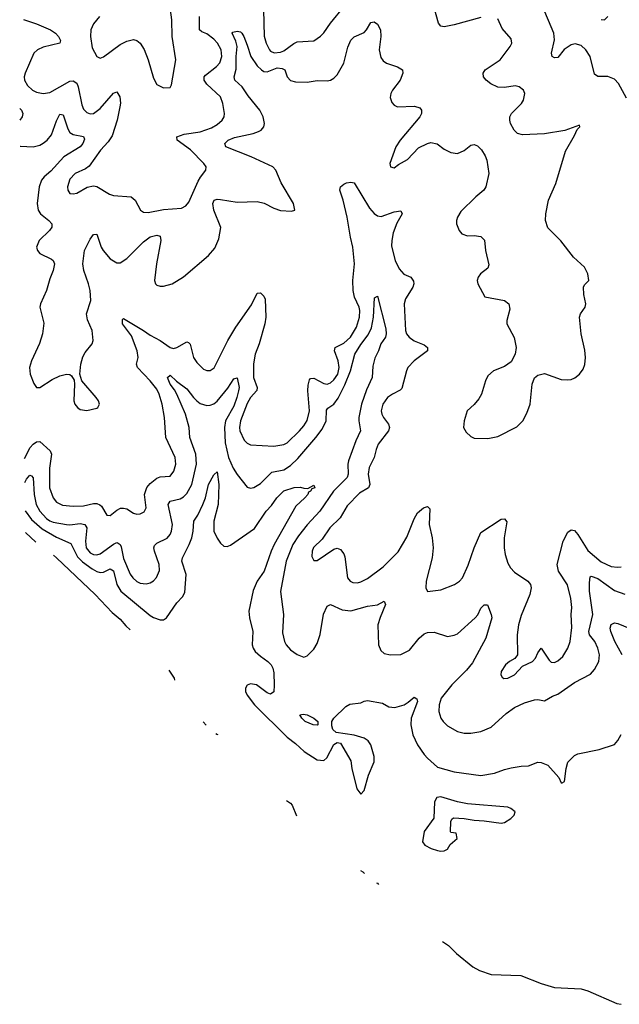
# Model space of a CAD drawing. Header units: inches. Extents: x 2143765 to 2212928, y 878963 to 1017374.
# Tile 1 of 256: x 2145069 to 2148658, y 883058 to 888951. Entities that reach past the tile are written whole.
import ezdxf

# ---------------------------------------------------------------- set-up
doc = ezdxf.new("R2010")
doc.units = ezdxf.units.IN
doc.header["$MEASUREMENT"] = 0
doc.layers.add('C1848', color=7, linetype='Continuous')

msp = doc.modelspace()

# ---------------------------------------------------------------- linework, layer by layer
at = {"layer": 'C1848', "color": 5}
for points, elevation in [([(2145546.7, 888970), (2145510, 888926.6), (2145495.2, 888890), (2145492.7, 888850), (2145502.4, 888782.4), (2145530, 888730.6), (2145550, 888721.6), (2145570, 888728.5), (2145670, 888802), (2145710, 888823.2), (2145750, 888832.7), (2145770, 888826.7), (2145790.2, 888810.2), (2145813, 888773), (2145837.4, 888710), (2145870, 888601), (2145890, 888562.8), (2145930, 888542.8), (2145970, 888544.7), (2145978, 888562), (2146003.5, 888710), (2145982.3, 888850), (2145979.8, 888950), (2145970.9, 889010)], 360), ([(2146528.4, 889010), (2146531.7, 888851.7), (2146544.1, 888810), (2146563.2, 888770), (2146570, 888762), (2146591.8, 888751.8), (2146630, 888755.9), (2146650, 888764.3), (2146710, 888808.7), (2146730, 888818), (2146830, 888824.4), (2146870, 888852), (2146890, 888872), (2146929.1, 888930.9), (2147010.5, 889029.5)], 340), ([(2147830, 888963.4), (2147670, 888919.4), (2147610, 888909.1), (2147590, 888912.9), (2147575.9, 888930), (2147547.8, 889030)], 320), ([(2148701.6, 888481.6), (2148652.8, 888570), (2148630, 888594.5), (2148590, 888611.9), (2148530, 888611.9), (2148510, 888625.6), (2148482.8, 888730), (2148457, 888770), (2148430, 888795.7), (2148393.7, 888806.3), (2148370, 888801.5), (2148327.2, 888772.8), (2148290, 888725.1), (2148270, 888722), (2148255.6, 888730), (2148252.9, 888750), (2148269.9, 888830), (2148265.8, 888870), (2148196.2, 889036.2)], 280), ([(2145072, 888193.5), (2145073.2, 888193.3), (2145150, 888191), (2145190, 888199.9), (2145210, 888211.2), (2145233, 888230), (2145258.4, 888261.6), (2145290, 888345.3), (2145310, 888385.3), (2145330, 888381.3), (2145357.4, 888297.4), (2145370, 888275.2), (2145390, 888264.8), (2145450, 888252.7), (2145456.8, 888236.8), (2145447.4, 888210), (2145430.4, 888189.6), (2145333.2, 888130), (2145255.6, 888044.4), (2145216.1, 888010), (2145199.4, 887990), (2145184.8, 887950), (2145173.3, 887850), (2145179.8, 887810), (2145192.6, 887790), (2145242.7, 887750), (2145260.9, 887730), (2145260.9, 887710), (2145247.9, 887690), (2145185.6, 887630), (2145170.2, 887590), (2145174.6, 887570), (2145190, 887552), (2145258.4, 887518.4), (2145268.8, 887508.8), (2145277.1, 887490), (2145270.2, 887450), (2145250, 887399.6), (2145230.1, 887329.9), (2145193, 887250), (2145190.2, 887229.8), (2145213.8, 887133.8), (2145205.1, 887070), (2145186.6, 887013.4), (2145139.8, 886910), (2145127.1, 886870), (2145131.3, 886830), (2145154.5, 886774.5), (2145170, 886750.5), (2145190, 886748.8), (2145262.5, 886797.5), (2145310, 886819.6), (2145350, 886830.4), (2145368.2, 886828.2), (2145379.9, 886819.9), (2145394, 886794), (2145397.3, 886770), (2145392.2, 886670), (2145399.5, 886650), (2145415.5, 886630), (2145430, 886618.4), (2145470, 886612.7), (2145530, 886626), (2145537.2, 886630), (2145546.6, 886650), (2145540.7, 886670), (2145527.3, 886690), (2145441.2, 886790), (2145429.2, 886829.2), (2145435.1, 886890), (2145447, 886933), (2145461.3, 886958.7), (2145502, 887010), (2145509.7, 887030), (2145502.2, 887090), (2145475, 887155), (2145469, 887190), (2145494, 887270), (2145490.5, 887329.5), (2145481.6, 887370), (2145452.6, 887450), (2145447.6, 887490), (2145455.9, 887570), (2145490, 887637.3), (2145510, 887664.6), (2145530, 887668.2), (2145556.8, 887590), (2145568.2, 887570), (2145610, 887519.7), (2145650, 887495), (2145670, 887495.5), (2145710, 887521.1), (2145810, 887620.8), (2145849.2, 887650.8), (2145890, 887661.8), (2145910, 887655.3), (2145913.4, 887630), (2145887, 887490), (2145875.6, 887390), (2145882.6, 887370), (2145890, 887362.6), (2145910, 887355.6), (2145930, 887356.1), (2145982, 887370), (2146050, 887411.4), (2146199.7, 887540.3), (2146236.3, 887583.7), (2146261.4, 887638.6), (2146272.5, 887707.5), (2146231, 887810), (2146224.9, 887850), (2146233.6, 887870), (2146250, 887876.3), (2146270, 887875.1), (2146370, 887859.4), (2146490, 887863.2), (2146533.1, 887853.1), (2146590, 887823.7), (2146629.1, 887809.1), (2146695.6, 887804.4), (2146715.3, 887810), (2146707, 887850), (2146633.9, 887973.9), (2146602, 888050), (2146583.1, 888070), (2146455.1, 888130), (2146303.2, 888190), (2146297, 888210), (2146317.5, 888230), (2146354.6, 888245.4), (2146467.3, 888270), (2146498.6, 888281.4), (2146514, 888290), (2146529.8, 888310), (2146533.9, 888330), (2146527.2, 888370), (2146505.4, 888410), (2146436.2, 888496.2), (2146399.9, 888550), (2146356.2, 888590), (2146353.5, 888610), (2146365, 888655), (2146363.8, 888730), (2146369.9, 888790), (2146363.2, 888823.2), (2146339.7, 888870), (2146344.1, 888875.9), (2146370, 888882.2), (2146390, 888877.6), (2146397.6, 888870), (2146410, 888850.3), (2146430, 888799.5), (2146451.9, 888730), (2146490, 888675.4), (2146516.3, 888650), (2146530, 888641.9), (2146550, 888639.4), (2146610, 888662.3), (2146639.3, 888659.3), (2146656.9, 888650), (2146670.2, 888610), (2146690, 888587.2), (2146719, 888579), (2146790, 888576.3), (2146850, 888587.8), (2146910, 888585.3), (2146930, 888589), (2146950, 888600.3), (2146970, 888621.5), (2147009.1, 888690), (2147033.1, 888786.9), (2147050.9, 888829.1), (2147070, 888847.5), (2147130, 888874.4), (2147145.6, 888890), (2147170, 888933.4), (2147190, 888937.8), (2147210, 888924.9), (2147229.4, 888889.4), (2147230.8, 888850.8), (2147220.4, 888770), (2147230, 888724.9), (2147244.9, 888704.9), (2147264.9, 888690), (2147329.5, 888669.5), (2147360.3, 888650), (2147362, 888630), (2147346, 888590), (2147300.2, 888530), (2147290.2, 888510), (2147286, 888486), (2147295.9, 888455.9), (2147310, 888440.3), (2147329.5, 888429.5), (2147432.7, 888432.7), (2147463.2, 888423.2), (2147473.8, 888410), (2147473, 888390), (2147463.8, 888370), (2147346.3, 888230), (2147320.3, 888190), (2147284.9, 888090), (2147288.5, 888070), (2147310, 888064.4), (2147335.6, 888084.4), (2147390, 888114.6), (2147456.4, 888183.6), (2147509.5, 888210.5), (2147530, 888215.3), (2147567.6, 888207.6), (2147610, 888176.5), (2147650, 888156.2), (2147690, 888150.2), (2147730, 888167.3), (2147770, 888199.3), (2147790, 888203.5), (2147810, 888195.2), (2147832.9, 888172.9), (2147855.7, 888135.7), (2147865, 888110), (2147877.3, 888030), (2147859.4, 887950), (2147846.4, 887930), (2147798.6, 887890), (2147710, 887803.1), (2147689.2, 887770), (2147683.6, 887750), (2147684.4, 887730), (2147698.5, 887690), (2147715.3, 887670), (2147750, 887658.2), (2147790, 887659.8), (2147830, 887653.4), (2147852, 887632), (2147856.8, 887570), (2147876.7, 887483.3), (2147870, 887463.5), (2147827.2, 887430), (2147812.9, 887410), (2147807.6, 887390), (2147811.5, 887370), (2147852.5, 887292.5), (2147970, 887271.1), (2147996.9, 887250), (2148001.8, 887218.2), (2147983.7, 887150), (2147985.3, 887130), (2148027.9, 887047.9), (2148041.5, 886990), (2148034.9, 886950), (2148010, 886903.1), (2147970, 886875), (2147904.4, 886850), (2147870, 886819.6), (2147856.5, 886790), (2147833.8, 886710), (2147817.7, 886682.3), (2147790, 886646.9), (2147747.2, 886610), (2147729.1, 886550.9), (2147726.3, 886510), (2147741.8, 886481.8), (2147770, 886457), (2147790, 886447.1), (2147870, 886444.8), (2147930, 886457.1), (2148045.2, 886514.8), (2148080.3, 886550), (2148104.9, 886595.1), (2148124.9, 886650), (2148136.1, 886770), (2148150, 886808), (2148170, 886823), (2148210, 886832.7), (2148310, 886798), (2148350, 886794.9), (2148370, 886798.3), (2148392.3, 886807.7), (2148418.9, 886830), (2148440.7, 886859.3), (2148452.2, 886887.8), (2148455.3, 886930), (2148452.3, 886972.3), (2148429.7, 887070), (2148418.9, 887170), (2148426, 887190), (2148453.3, 887230), (2148458, 887250), (2148446, 887306), (2148443.9, 887350), (2148450, 887364.9), (2148475.8, 887390), (2148470, 887429), (2148449.7, 887470), (2148383, 887530), (2148308.2, 887628.2), (2148230, 887704.7), (2148215.8, 887750), (2148217.4, 887790), (2148233.5, 887870), (2148278, 887970), (2148336.5, 888163.5), (2148390, 888257.3), (2148406, 888294), (2148422, 888310), (2148419, 888319), (2148331.5, 888288.4), (2148210, 888267.1), (2148078.1, 888261.9), (2148049.4, 888269.4), (2148029, 888290), (2148007.3, 888330), (2148002, 888350), (2148003.2, 888370), (2148013, 888390), (2148072.2, 888450), (2148084, 888470), (2148091.7, 888510), (2148084.2, 888530), (2148058.3, 888550), (2148035, 888555), (2147970, 888544.4), (2147930, 888547.7), (2147888, 888568), (2147861, 888590), (2147845.8, 888610), (2147843.4, 888630), (2147855.2, 888650), (2147944.5, 888710), (2148004.8, 888790), (2148014.7, 888810), (2148010, 888837), (2147957.7, 888897.7), (2147930, 888956.2)], 320), ([(2145091.7, 888951.7), (2145170, 888925.4), (2145252.9, 888890), (2145283.6, 888870), (2145301.3, 888850), (2145312.6, 888827.4), (2145310, 888809.7), (2145210, 888785.9), (2145176.5, 888770), (2145153.4, 888750), (2145101.2, 888630), (2145096.5, 888610), (2145098.4, 888590), (2145116.4, 888556.4), (2145146, 888530), (2145170, 888516.9), (2145210, 888508.4), (2145250, 888514.7), (2145370, 888582.7), (2145390, 888584.7), (2145410, 888570.2), (2145419.5, 888550), (2145441.2, 888441.2), (2145450, 888416.4), (2145470, 888394.6), (2145490, 888386.9), (2145511.6, 888390), (2145550, 888418.5), (2145630, 888511.8), (2145650, 888519.3), (2145668.9, 888490), (2145672.2, 888452.2), (2145669.2, 888429.2), (2145653, 888350), (2145623.2, 888256.8), (2145599.3, 888220.7), (2145552.2, 888170), (2145485.7, 888074.2), (2145462.1, 888057.9), (2145400.4, 888030), (2145370, 887996.2), (2145355.8, 887950), (2145358, 887930), (2145370, 887910.8), (2145390, 887908.5), (2145410, 887912.4), (2145472, 887948), (2145510, 887957), (2145530, 887951.8), (2145606.9, 887906.9), (2145630, 887898.9), (2145736.3, 887890), (2145759.5, 887870), (2145791.5, 887811.5), (2145810, 887799.5), (2145837.2, 887797.2), (2145930, 887815.1), (2146036.8, 887823.2), (2146063.8, 887836.2), (2146080.9, 887859.1), (2146136.4, 887983.6), (2146150.8, 888009.2), (2146183.7, 888050), (2146184.5, 888070), (2146171.6, 888090), (2146091.2, 888171.2), (2146011.6, 888230), (2146009.4, 888250), (2146053.2, 888266.8), (2146150, 888279.8), (2146216.5, 888303.5), (2146250, 888322.9), (2146281.7, 888350), (2146292.4, 888370), (2146294.8, 888390), (2146283.9, 888450), (2146271, 888490), (2146190, 888566), (2146172.2, 888590), (2146172.5, 888610), (2146180.4, 888619.6), (2146246.2, 888670), (2146266.8, 888693.2), (2146278.5, 888730), (2146275.2, 888770), (2146253.3, 888810), (2146230, 888835.2), (2146190, 888866.2), (2146159, 888879), (2146144.8, 888890), (2146146, 888970)], 340), ([(2148550, 888952.4), (2148570, 888949.2), (2148590, 888970.3)], 280), ([(2145068.9, 888419.2), (2145079.8, 888410), (2145087.2, 888390), (2145083, 888370), (2145069.9, 888349.9)], 320), ([(2145097.3, 886324.7), (2145131.3, 886390), (2145150, 886410.6), (2145170, 886424), (2145190, 886427), (2145251.2, 886371.2), (2145259.6, 886350), (2145247, 886267), (2145247.6, 886150), (2145268.6, 886090), (2145290, 886062.4), (2145325.2, 886045.2), (2145390, 886038.7), (2145450, 886041.2), (2145510, 886055), (2145530, 886055.2), (2145548.2, 886048.2), (2145558.6, 886038.6), (2145590, 885986.4), (2145610, 885982.6), (2145650, 886016), (2145672.8, 886027.2), (2145690, 886028.2), (2145710, 886022.4), (2145750, 885998), (2145770, 885992.2), (2145790, 885992.7), (2145814.9, 886005.1), (2145825.6, 886030), (2145816.5, 886110), (2145829.9, 886150.1), (2145850, 886175.5), (2145890, 886206.7), (2145910, 886214.3), (2145970, 886218.9), (2145991.2, 886248.8), (2146004.5, 886290), (2145999.8, 886330), (2145943.1, 886450), (2145936.1, 886570), (2145922.2, 886650), (2145904.7, 886710), (2145890, 886738.9), (2145850.3, 886790.3), (2145774, 886870), (2145768.1, 886890), (2145778.8, 886930), (2145772.5, 886970), (2145738.5, 887058.5), (2145684.8, 887130), (2145683.5, 887156.5), (2145690, 887162.3), (2145810.6, 887090.6), (2145850, 887062.3), (2145910, 887031.6), (2145970, 886989.3), (2145990, 886983.2), (2146010, 886989.4), (2146070, 887022.8), (2146078.7, 887018.7), (2146090, 887008), (2146110.1, 886930.1), (2146130, 886898.7), (2146170, 886859.3), (2146190, 886850.4), (2146210, 886850.4), (2146233.1, 886866.9), (2146314.9, 887030), (2146363.6, 887110), (2146456.3, 887243.7), (2146490, 887313.4), (2146510, 887315.8), (2146530, 887295.8), (2146537.3, 887277.3), (2146541.4, 887170), (2146535.5, 887130), (2146501.4, 887010), (2146479.3, 886950), (2146467.9, 886892.1), (2146467.9, 886810), (2146490.7, 886750), (2146488.4, 886731.6), (2146450.1, 886689.9), (2146430, 886654.4), (2146390.1, 886550), (2146384.1, 886510), (2146386, 886490), (2146413.4, 886433.4), (2146430, 886417.3), (2146450, 886407.3), (2146590, 886399), (2146650, 886407.7), (2146670, 886419.3), (2146744.2, 886490), (2146770, 886519.7), (2146790, 886552), (2146804.3, 886610), (2146794.1, 886730), (2146796, 886764), (2146804.3, 886795.7), (2146810, 886804), (2146830, 886805.8), (2146890, 886773.5), (2146910, 886770.1), (2146930, 886777.2), (2146950, 886794.8), (2146972.6, 886830), (2146980.9, 886870), (2146976.1, 886910), (2146952.7, 886970), (2146956.8, 886990), (2147010, 887014.5), (2147048.4, 887050), (2147084.7, 887110), (2147103.1, 887170), (2147104.7, 887210), (2147100.8, 887230), (2147072.8, 887290), (2147065.7, 887330), (2147063, 887390), (2147073, 887490), (2147063.4, 887590), (2147048.5, 887648.5), (2147028.5, 887770), (2147004.6, 887870), (2146985.2, 887930), (2146989.9, 887950), (2147010, 887967.4), (2147025.6, 887974.4), (2147050, 887978.1), (2147070, 887975.3), (2147162.9, 887822.9), (2147190, 887791.3), (2147210, 887777), (2147233.2, 887773.2), (2147310, 887800.4), (2147350, 887806.4), (2147358.2, 887790), (2147326.2, 887733.8), (2147305.3, 887674.7), (2147296.2, 887630), (2147294.9, 887594.9), (2147316.8, 887510), (2147339.9, 887459.9), (2147367.6, 887427.6), (2147409.3, 887409.3), (2147426.6, 887386.6), (2147427.9, 887370), (2147421.8, 887350), (2147378.9, 887281.1), (2147369.4, 887250.6), (2147378, 887090), (2147383.9, 887070), (2147399.3, 887050), (2147430, 887029.4), (2147490, 887004.5), (2147509, 886990), (2147509, 886970), (2147430.2, 886910), (2147392.9, 886870), (2147383.2, 886850), (2147356.9, 886743.1), (2147347.2, 886732.8), (2147299.6, 886710), (2147271.4, 886690), (2147241.6, 886650), (2147233, 886610), (2147235.9, 886590), (2147245.6, 886570), (2147277, 886530), (2147281.7, 886510), (2147277, 886490), (2147215.5, 886410), (2147202, 886378), (2147190.1, 886329.9), (2147160.5, 886270), (2147155.7, 886230), (2147163.9, 886170), (2147157.5, 886150), (2147101.9, 886118.1), (2147030, 886042.2), (2146987.3, 885970), (2146926.2, 885910), (2146879.1, 885840.9), (2146828, 885792), (2146819.2, 885770), (2146818.3, 885738.3), (2146830, 885713.4), (2146850, 885714.4), (2146950, 885781.3), (2146970, 885788), (2146990, 885780.7), (2147010, 885753.4), (2147015.5, 885735.5), (2147031.4, 885610), (2147046, 885590), (2147062.6, 885582.5), (2147090, 885580.9), (2147110, 885586.6), (2147150, 885607.2), (2147244, 885676), (2147333.6, 885766.4), (2147385.6, 885854.4), (2147430, 885963.7), (2147450, 885998.7), (2147485.1, 886030), (2147510, 886036.4), (2147523.8, 886023.8), (2147519.1, 885930), (2147538.7, 885850), (2147543.8, 885790), (2147537.6, 885730), (2147501.2, 885590), (2147500.3, 885550), (2147510, 885528.4), (2147590, 885538.5), (2147672.3, 885570), (2147700.7, 885590), (2147718.9, 885610), (2147754, 885686), (2147788.2, 885790), (2147830, 885882.2), (2147950, 885961.1), (2147970, 885963.8), (2147984.7, 885944.7), (2147969.2, 885849.2), (2147969.2, 885789.2), (2147974.6, 885750), (2147990, 885697.3), (2148006.3, 885670), (2148030, 885644.2), (2148110.6, 885590), (2148126.4, 885570), (2148131.3, 885550), (2148122, 885510), (2148070, 885385.1), (2148055.5, 885330), (2148047, 885270), (2148048.8, 885150), (2148032.7, 885127.2), (2148001.6, 885110), (2147977.1, 885090), (2147950.4, 885050), (2147948.4, 885030), (2147956.4, 885016.4), (2147967.5, 885007.5), (2147990, 885009), (2148031.3, 885030), (2148077.7, 885082.3), (2148138.9, 885110), (2148157.2, 885130), (2148170, 885160.7), (2148190, 885190.4), (2148237.5, 885117.5), (2148250, 885106.2), (2148270, 885104.1), (2148290, 885114), (2148319.5, 885140.5), (2148349.9, 885190), (2148363.7, 885230), (2148373.4, 885313.4), (2148369.9, 885390), (2148372.8, 885432.8), (2148367.3, 885487.3), (2148348, 885568), (2148294.3, 885650), (2148285.1, 885690), (2148322.8, 885830), (2148350, 885883.8), (2148370, 885898.4), (2148390, 885893.4), (2148410, 885870.3), (2148470, 885774.6), (2148550, 885706), (2148610, 885678.1), (2148646.7, 885673.3), (2148670, 885676)], 280), ([(2145099.3, 886180.6), (2145110, 886201.1), (2145130, 886225.3), (2145140.3, 886220.3), (2145149.2, 886209.2), (2145155.3, 886110), (2145166.7, 886050), (2145189.6, 886010), (2145230, 885965.3), (2145250, 885951), (2145270, 885944.2), (2145350, 885929.6), (2145370, 885927.3), (2145430, 885935.8), (2145458.3, 885930), (2145470.1, 885910), (2145463.7, 885830), (2145467.5, 885790), (2145490, 885761), (2145510, 885750.8), (2145530, 885748.3), (2145550, 885753.6), (2145630, 885812.6), (2145650, 885821.2), (2145657.9, 885817.9), (2145670, 885810.3), (2145676.5, 885796.5), (2145690, 885727), (2145730, 885632.9), (2145746.2, 885610), (2145770, 885589.4), (2145790, 885579.3), (2145825.8, 885574.2), (2145850, 885580.2), (2145870, 885592.8), (2145887.9, 885612.1), (2145906.2, 885653.8), (2145904.3, 885690), (2145875.2, 885770), (2145872, 885790), (2145876.8, 885803.3), (2145890, 885817.4), (2145951.9, 885848), (2145969, 885870), (2145977.4, 885890), (2145982.8, 885930), (2145957, 886050), (2145969.9, 886070.1), (2146030, 886082.5), (2146050, 886094.3), (2146070, 886115.6), (2146098.7, 886170), (2146126.5, 886290), (2146122.7, 886350), (2146086.6, 886450), (2146083.6, 886510), (2146061.8, 886590), (2146010.4, 886710.4), (2145996.5, 886736.5), (2145968.6, 886770), (2145953.6, 886810), (2145970, 886822.6), (2146007.1, 886787.1), (2146070, 886742.3), (2146108.8, 886688.8), (2146128.4, 886670), (2146150, 886654.6), (2146190, 886642.1), (2146210, 886643.9), (2146230, 886652.3), (2146250, 886668.7), (2146313.9, 886746.1), (2146350, 886801.6), (2146370, 886807.7), (2146381.7, 886750), (2146378.8, 886730), (2146369.6, 886690), (2146350, 886638.4), (2146301.6, 886550), (2146295.5, 886510), (2146298.5, 886418.5), (2146318.7, 886330), (2146346.6, 886266.6), (2146370, 886228.7), (2146430, 886152.7), (2146450, 886147.2), (2146470, 886150.4), (2146510, 886176), (2146577.6, 886242.4), (2146650, 886256.8), (2146690, 886282.5), (2146734.7, 886325.3), (2146842, 886450), (2146879.3, 886500.7), (2146903.8, 886550), (2146905.8, 886614.2), (2146914.1, 886625.9), (2146950, 886650.2), (2146974.3, 886685.7), (2147014.3, 886765.7), (2147049.6, 886850), (2147075.1, 886950), (2147110, 887007.4), (2147155.5, 887064.5), (2147174, 887106), (2147187.1, 887170), (2147192.9, 887287.1), (2147210, 887297.1), (2147260.9, 887100.9), (2147263, 887070), (2147258, 887050), (2147230.2, 887010), (2147216.9, 886970), (2147194.6, 886925.4), (2147183.1, 886876.9), (2147177.8, 886810), (2147144.9, 886735.1), (2147115, 886650), (2147098.5, 886570), (2147097.9, 886550), (2147109.4, 886490), (2147080.4, 886430), (2147036.8, 886310), (2147032.5, 886290), (2147034.3, 886230), (2147028.7, 886211.3), (2146948, 886130), (2146864.8, 886010), (2146790, 885928.1), (2146737.7, 885862.3), (2146704.2, 885810), (2146663.1, 885710), (2146629.3, 885529.3), (2146648.8, 885390), (2146641.4, 885281.4), (2146654.3, 885230), (2146664.9, 885210), (2146690, 885180.3), (2146730, 885152), (2146770, 885136.4), (2146790, 885144.4), (2146830, 885184.4), (2146850, 885217.1), (2146867.8, 885272.2), (2146887.6, 885392.4), (2146910, 885440.5), (2146930, 885450.4), (2146998.2, 885418.2), (2147050, 885412), (2147150, 885440.3), (2147211.4, 885448.6), (2147250.3, 885470.3), (2147259.3, 885450), (2147226.4, 885373.6), (2147213.1, 885330), (2147216, 885210), (2147230, 885176.3), (2147250, 885157), (2147289, 885149), (2147350, 885151.3), (2147402.5, 885177.5), (2147459.7, 885250), (2147490, 885274.9), (2147510, 885284.2), (2147550, 885284.9), (2147630, 885259.5), (2147670, 885266.3), (2147690, 885276.1), (2147795.1, 885370), (2147811.3, 885388.7), (2147830, 885428.5), (2147850, 885448.9), (2147868.5, 885448.5), (2147891.8, 885390), (2147894, 885370), (2147859.8, 885250), (2147778.2, 885101.8), (2147742.6, 885057.4), (2147654.5, 884970), (2147592.2, 884890), (2147579.3, 884850), (2147576.9, 884810), (2147589.2, 884770), (2147604, 884750), (2147630, 884724), (2147690.2, 884690.2), (2147730, 884681.5), (2147770, 884680.8), (2147828.9, 884691.1), (2147890, 884716.5), (2147981.1, 884798.9), (2148030, 884834.9), (2148090, 884861.5), (2148150, 884880.3), (2148170, 884881.5), (2148210, 884874.6), (2148258.2, 884901.8), (2148290, 884913.6), (2148390, 884984), (2148485.6, 885034.4), (2148510, 885061.6), (2148534.7, 885110), (2148539.8, 885150), (2148529, 885190), (2148511.4, 885230), (2148479.9, 885270), (2148475, 885290), (2148499.2, 885390), (2148478.8, 885530), (2148478.7, 885581.3), (2148484.2, 885615.8), (2148490, 885620.3), (2148530, 885606.6), (2148630, 885535.3), (2148690, 885512.6)], 260), ([(2145101.5, 886011.9), (2145139.5, 885959.5), (2145203.8, 885903.8), (2145290, 885852.9), (2145375.5, 885815.5), (2145415.7, 885735.7), (2145445.5, 885705.5), (2145503.5, 885663.5), (2145530, 885647.5), (2145550, 885641.7), (2145570, 885643.4), (2145610, 885664.2), (2145630, 885652.9), (2145650.4, 885570.4), (2145674.8, 885530), (2145850, 885384.1), (2145870, 885372), (2145910, 885359.6), (2145930, 885359.5), (2145948.5, 885371.5), (2146010, 885461.6), (2146043.7, 885496.3), (2146056.8, 885523.2), (2146065.6, 885630), (2146039.2, 885710), (2146043.7, 885730), (2146084.2, 885810), (2146098.6, 885850), (2146107.8, 885890), (2146110.9, 885950), (2146134.5, 885985.5), (2146164.8, 886050), (2146180.7, 886090), (2146199.1, 886170), (2146230, 886227.3), (2146250, 886244.7), (2146261.8, 886170), (2146256.6, 886050), (2146230.6, 885950), (2146230.7, 885890.7), (2146250, 885847), (2146270, 885817), (2146290, 885800.9), (2146310, 885798.3), (2146330, 885806.7), (2146473.5, 885906.5), (2146544.4, 886010), (2146576, 886044), (2146607.1, 886090), (2146650, 886130.2), (2146711.8, 886151.8), (2146750, 886153.4), (2146770, 886146.8), (2146794, 886146), (2146830, 886166), (2146835.8, 886150), (2146817.3, 886142.7), (2146810.4, 886130), (2146796.7, 886123.3), (2146793.1, 886110), (2146775.5, 886090), (2146721, 886039), (2146592.9, 885810), (2146574, 885770), (2146531.8, 885650), (2146490, 885591.3), (2146465.5, 885534.5), (2146441.3, 885410), (2146445, 885370), (2146464.4, 885290), (2146459.7, 885210), (2146465.5, 885190), (2146479.1, 885170), (2146510, 885140.7), (2146553.8, 885110), (2146573.2, 885090), (2146584.2, 885070), (2146590, 885042), (2146593, 884967), (2146590, 884929), (2146570, 884914.5), (2146550, 884921.6), (2146486, 884970), (2146450, 884975.3), (2146430, 884967), (2146420.9, 884950), (2146420.2, 884930), (2146430, 884907.2), (2146474.9, 884850), (2146670, 884656.9), (2146719.2, 884619.2), (2146772.4, 884570), (2146850, 884522), (2146890, 884516.3), (2146907.7, 884532.3), (2146950, 884612), (2146970, 884624.7), (2146990, 884621), (2147050, 884514.8), (2147056.9, 884470), (2147087.7, 884347.7), (2147110, 884316), (2147130, 884338), (2147157.3, 884430), (2147190.8, 884510), (2147190, 884542), (2147171.1, 884611.1), (2147155.6, 884635.6), (2147130, 884651.6), (2147070, 884669.6), (2146964, 884684), (2146942.7, 884702.7), (2146936.4, 884723.6), (2146938, 884750), (2146948.7, 884770), (2147020.1, 884839.9), (2147044.8, 884855.2), (2147110, 884861.6), (2147130, 884872.7), (2147150, 884876), (2147239.9, 884859.9), (2147278.4, 884838.4), (2147314.6, 884834.6), (2147370, 884850.3), (2147394.7, 884865.3), (2147430, 884895.8), (2147446.6, 884886.6), (2147450.1, 884870.1), (2147412.8, 884770), (2147410.2, 884730), (2147422.7, 884670), (2147450, 884611.8), (2147490, 884554), (2147510, 884530.4), (2147570, 884477.1), (2147668.8, 884448.8), (2147830, 884428), (2147910, 884441.3), (2147970, 884463.8), (2148010, 884472.7), (2148070, 884483.8), (2148114.2, 884485.8), (2148170, 884507.7), (2148190, 884505.5), (2148230.6, 884490), (2148295.3, 884415.3), (2148310, 884382.8), (2148316.5, 884383.5), (2148330, 884392), (2148339.7, 884470), (2148350, 884506.8), (2148390, 884548), (2148410, 884556.3), (2148537.5, 884582.5), (2148630, 884613.4), (2148650, 884637.3), (2148670, 884673.4)], 240), ([(2145103.3, 885881.2), (2145165.4, 885824.1)], 220), ([(2145270.6, 885745.1), (2145290.2, 885730), (2145520.2, 885510), (2145623.1, 885403.1), (2145670, 885363.8), (2145703.7, 885323.7), (2145729.2, 885298.3)], 220), ([(2148675, 885150), (2148630.5, 885230), (2148607.2, 885290), (2148604, 885310), (2148608.3, 885331.7), (2148630, 885341.1), (2148650, 885338), (2148750, 885295.9)], 240), ([(2145961.5, 885057.1), (2145993.4, 885010), (2145994.8, 884998.4)], 220), ([(2146166.8, 884747.6), (2146185.4, 884728.8)], 220), ([(2146242.3, 884679.6), (2146252, 884672), (2146253.5, 884669.9)], 220), ([(2146665.1, 884277.4), (2146690, 884261.3), (2146699.5, 884250), (2146725.3, 884186.8)], 220), ([(2147109.7, 883858.1), (2147122.4, 883850), (2147133.1, 883839.9)], 220), ([(2147204.7, 883784.6), (2147210, 883782), (2147216, 883775.8)], 220), ([(2147600.2, 883434.1), (2147634.6, 883410), (2147682.7, 883362.7), (2147782.1, 883282.1), (2147820.3, 883260.3), (2147890, 883236.6), (2148069.1, 883230.9), (2148190, 883182), (2148270, 883159.4), (2148430.6, 883150), (2148470, 883137.8), (2148642.5, 883062.5), (2148670, 883057.8)], 220)]:
    msp.add_lwpolyline(points, dxfattribs=dict(at, elevation=elevation))
at = {"layer": 'C1848', "color": 5, "elevation": 240}
for points in [[(2146850, 884728.7), (2146826, 884730), (2146778, 884750), (2146758, 884770), (2146746, 884790), (2146765.2, 884794.8), (2146789.1, 884790.9), (2146830, 884770.8), (2146854, 884750), (2146854, 884730)], [(2147590, 884299.3), (2147565.2, 884294.8), (2147550.8, 884270), (2147548, 884172), (2147490, 884092.3), (2147479.5, 884030), (2147494.8, 884010), (2147531.3, 883990), (2147570, 883978), (2147590, 883974), (2147610, 883977.3), (2147630, 883987.3), (2147645.2, 884014.8), (2147688, 884050), (2147682, 884082), (2147650, 884086), (2147648, 884090), (2147648.9, 884151.1), (2147654.6, 884165.4), (2147665.6, 884174.4), (2147730, 884170.8), (2147790, 884159.1), (2147850, 884156.3), (2147950, 884143), (2147970, 884146), (2148009.2, 884170), (2148029.2, 884190), (2148035.3, 884210), (2148008.7, 884230), (2147990, 884237), (2147750, 884257.2), (2147690, 884269.2)]]:
    msp.add_lwpolyline(points, close=True, dxfattribs=at)

doc.saveas('drawing.dxf')
